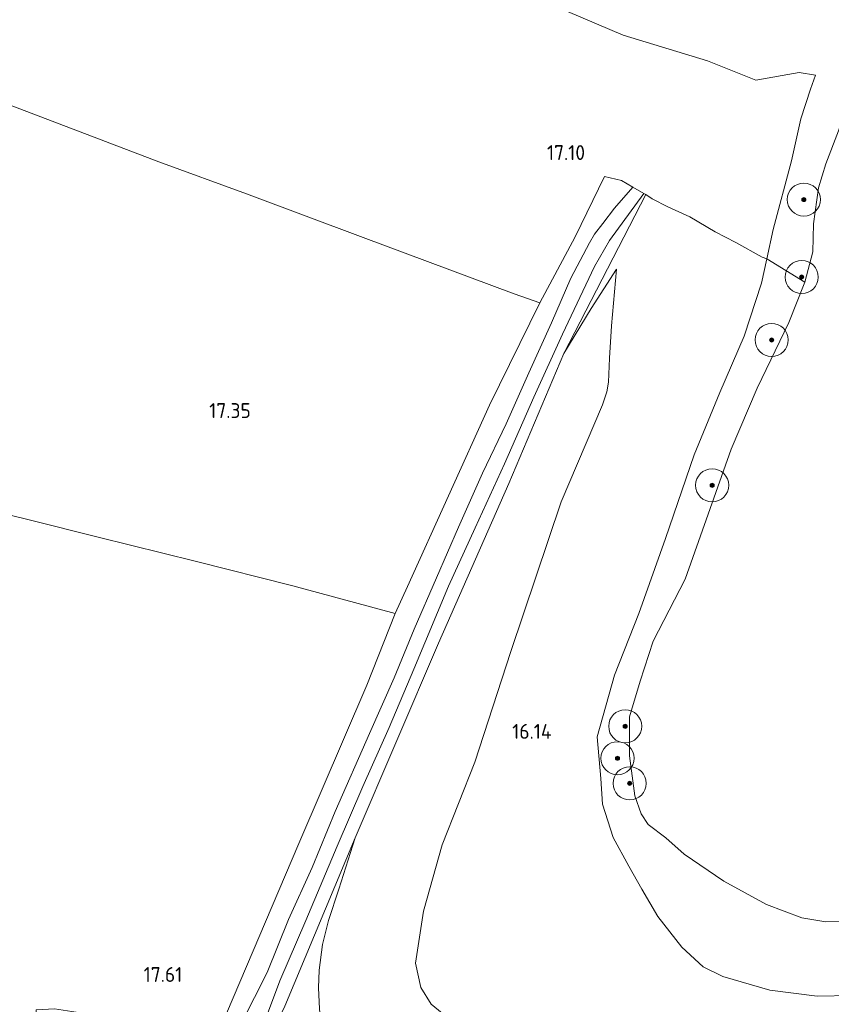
# Model space of a CAD drawing. Extents: x 196936 to 200438, y 361224 to 364196.
# Tile 224 of 256: x 198351 to 198449, y 363491 to 363610. Entities that reach past the tile are written whole.
import ezdxf
from ezdxf.enums import TextEntityAlignment as Align

# ---------------------------------------------------------------- set-up
doc = ezdxf.new("R2010")
doc.units = 0
for name, color, linetype, lineweight in [('B-ME-GR-BOOM-S', 90, 'Continuous', 25), ('B-ME-GR-GRAS-GV', 60, 'Continuous', 13), ('B-ME-GW-TALUD_KRUIN-G', 90, 'Continuous', 18), ('B-ME-GW-TALUD_TEEN-G', 90, 'Continuous', 18), ('B-ME-IE-TERREINAFSCHEIDING_DOORGANG-G', 210, 'Continuous', 18), ('B-ME-IE-TERREINAFSCHEIDING_KUNSTMATIG_HEKWERK-G', 20, 'IE-TERREINAFSCHEIDING-KUNSTMATIG', 18), ('B-ME-OG-HOOGTEPUNT-S', 7, 'Continuous', 25), ('B-ME-OG-WATER_POEL-GV', 7, 'Continuous', 18), ('B-ME-VH-VERHARDING_HALFVERHARDING-GV', 252, 'Continuous', 18)]:
    doc.layers.add(name, color=color, linetype=linetype, lineweight=lineweight)
doc.styles.add('NLCS-ISO-ANNOTATIVE-T18', font='NLCS-ISO.ttf', dxfattribs={"height": 1.8})
doc.linetypes.add('IE-TERREINAFSCHEIDING-KUNSTMATIG', pattern='A,4,[82,NLCS.SHX,S=0.75,R=90,X=0,Y=0],4,-2', length=10)

# ---------------------------------------------------------------- blocks, each defined once
blk = doc.blocks.new('SAL-HOOGTELABEL-SO')
at = {"color": 0, "linetype": 'ByBlock', "lineweight": -2, "style": 'NLCS-ISO-ANNOTATIVE-T18'}
blk.add_attdef('HOOGTE', text='', height=1.8, dxfattribs=at).set_placement((2.79, 0), align=Align.RIGHT)
blk = doc.blocks.new('SGR-BOOM_01-SO')
at = {"linetype": 'ByBlock', "lineweight": 18}
h = blk.add_hatch(color=0, dxfattribs=at)
h.dxf.hatch_style = 1
edge = h.paths.add_edge_path()
edge.add_arc((0, 0), 0.25, 0, 360)
at = {"color": 0, "linetype": 'ByBlock', "lineweight": 18}
for radius in [2, 0.25]:
    blk.add_circle((0, 0), radius, dxfattribs=at)

msp = doc.modelspace()

# ---------------------------------------------------------------- linework, layer by layer
at = {"layer": 'B-ME-GR-GRAS-GV'}
for points in [[(198412.415, 363613.044, 16.853), (198424.253, 363607.983, 16.778), (198434.446, 363604.879, 16.643), (198440.308, 363602.519, 16.424), (198445.554, 363603.458, 16.172), (198447.517, 363603.119, 16.19), (198446.906, 363601.424, 16.085), (198445.75, 363597.851, 16.109), (198444.625, 363592.779, 16.235), (198442.395, 363584.503, 16.199), (198441.618, 363580.931, 16.047), (198441.083, 363581.146, 16.2), (198437.885, 363582.927, 16.486), (198435.365, 363584.185, 16.731), (198432.322, 363586.023, 16.845), (198429.648, 363587.225, 16.897), (198427.761, 363588.187, 16.913), (198427.008, 363588.719, 17.069), (198426.769, 363588.852, 16.975), (198425.446, 363589.592, 17.028), (198424.059, 363590.398, 17.101), (198422.006, 363590.898, 17.127), (198418.486, 363583.607, 17.272), (198414.182, 363575.63, 17.6), (198411.105, 363576.729, 17.454), (198392.85, 363583.501, 17.368), (198378.755, 363588.811, 17.389), (198368.15, 363592.649, 17.422), (198349.681, 363599.692, 17.211)], [(198452.661, 363610.697, 14.4), (198452.592, 363604.842, 14.4), (198451.534, 363600.414, 14.4), (198450.292, 363596.394, 14.4), (198448.745, 363592.409, 14.4), (198447.865, 363589.503, 14.4), (198447.281, 363585.174, 14.4), (198447.194, 363581.79, 14.4), (198446.224, 363578.124, 14.4), (198441.618, 363580.931, 16.047), (198442.395, 363584.503, 16.199), (198444.625, 363592.779, 16.235), (198445.75, 363597.851, 16.109), (198446.906, 363601.424, 16.085), (198447.517, 363603.119, 16.19), (198445.554, 363603.458, 16.172), (198440.308, 363602.519, 16.424), (198434.446, 363604.879, 16.643), (198424.253, 363607.983, 16.778), (198412.415, 363613.044, 16.853)], [(198349.681, 363599.692, 17.211), (198368.15, 363592.649, 17.422), (198378.755, 363588.811, 17.389), (198392.85, 363583.501, 17.368), (198411.105, 363576.729, 17.454), (198414.182, 363575.63, 17.6), (198408.105, 363563.266, 17.752), (198398.211, 363541.348, 17.817), (198396.735, 363538.08, 17.838), (198384.354, 363541.44, 17.525), (198372.545, 363544.391, 17.368), (198360.841, 363547.317, 17.206), (198352.34, 363549.448, 17.103), (198343.616, 363551.574, 17.119)], [(198375.527, 363487.854, 17.854), (198385.096, 363510.291, 17.903), (198393.295, 363529.437, 18.06), (198396.735, 363538.08, 17.838), (198398.211, 363541.348, 17.817), (198408.105, 363563.266, 17.752), (198414.182, 363575.63, 17.6), (198418.486, 363583.607, 17.272), (198422.006, 363590.898, 17.127), (198424.059, 363590.398, 17.101), (198425.446, 363589.592, 17.028), (198423.211, 363587.053, 17.081), (198421.815, 363585.195, 17.077), (198420.82, 363583.924, 17.039), (198420.184, 363582.882, 17.043), (198417.93, 363578.62, 17.145), (198415.603, 363573.219, 17.276), (198412.867, 363567.172, 17.395), (198410.118, 363561.007, 17.488), (198407.27, 363555.033, 17.522), (198404.359, 363548.524, 17.573), (198401.703, 363542.378, 17.645), (198399.013, 363536.205, 17.649), (198396.596, 363530.302, 17.717), (198393.631, 363523.588, 17.704), (198389.469, 363514.147, 17.696), (198386.682, 363507.412, 17.704), (198383.826, 363501.108, 17.713), (198381.26, 363494.709, 17.666), (198378.194, 363488.671, 17.585)], [(198380.565, 363487.788, 17.556), (198382.803, 363493.712, 17.581), (198385.924, 363500.981, 17.628), (198389.699, 363509.954, 17.7), (198392.813, 363517.164, 17.759), (198395.98, 363524.307, 17.721), (198398.987, 363531.378, 17.67), (198403.186, 363541.388, 17.585), (198406.372, 363548.438, 17.522), (198409.94, 363556.168, 17.505), (198413.457, 363564.235, 17.369), (198416.951, 363571.853, 17.263), (198420.813, 363580.031, 17.005), (198422.629, 363583.137, 16.971), (198426.769, 363588.852, 16.975), (198427.008, 363588.719, 17.069), (198417.116, 363569.496, 17.47), (198410.456, 363553.787, 17.668), (198401.963, 363534.481, 17.831), (198391.896, 363510.968, 17.948), (198383.405, 363490.626, 17.936)], [(198403.282, 363489.052, 16.447), (198401.072, 363490.897, 16.467), (198399.815, 363492.91, 16.493), (198399.177, 363495.831, 16.519), (198400.145, 363502.109, 16.447), (198402.393, 363510.15, 16.415), (198406.361, 363520.136, 16.375), (198410.677, 363533.487, 16.323), (198416.76, 363551.576, 16.356), (198421.789, 363563.3, 16.588), (198422.276, 363564.873, 16.639), (198422.502, 363566.023, 16.669), (198422.634, 363568.936, 16.728), (198422.852, 363572.834, 16.817), (198423.448, 363579.676, 16.953), (198420.384, 363574.936, 17.262), (198417.116, 363569.496, 17.47), (198427.008, 363588.719, 17.069), (198427.761, 363588.187, 16.913), (198429.648, 363587.225, 16.897), (198432.322, 363586.023, 16.845), (198435.365, 363584.185, 16.731), (198437.885, 363582.927, 16.486), (198441.083, 363581.146, 16.2), (198441.618, 363580.931, 16.047), (198440.981, 363578.006, 15.923), (198438.877, 363571.616, 15.992), (198435.944, 363564.775, 16.061), (198432.862, 363557.242, 15.866), (198429.389, 363547.152, 15.788), (198426.154, 363538.089, 15.731), (198423.229, 363530.627, 15.74), (198421.108, 363523.162, 15.743), (198421.561, 363518.132, 15.667), (198421.78, 363515.059, 15.721), (198423.042, 363511.015, 15.673), (198424.951, 363507.55, 15.678), (198426.518, 363504.782, 15.792), (198428.445, 363501.47, 15.705), (198431.368, 363497.772, 15.797), (198433.944, 363495.387, 15.819), (198436.315, 363494.222, 15.781), (198441.984, 363492.555, 15.613), (198447.726, 363491.844, 15.521), (198451.865, 363491.938, 15.57)], [(198451.865, 363491.938, 15.57), (198447.726, 363491.844, 15.521), (198441.984, 363492.555, 15.613), (198436.315, 363494.222, 15.781), (198433.944, 363495.387, 15.819), (198431.368, 363497.772, 15.797), (198428.445, 363501.47, 15.705), (198426.518, 363504.782, 15.792), (198424.951, 363507.55, 15.678), (198423.042, 363511.015, 15.673), (198421.78, 363515.059, 15.721), (198421.561, 363518.132, 15.667), (198421.108, 363523.162, 15.743), (198423.229, 363530.627, 15.74), (198426.154, 363538.089, 15.731), (198429.389, 363547.152, 15.788), (198432.862, 363557.242, 15.866), (198435.944, 363564.775, 16.061), (198438.877, 363571.616, 15.992), (198440.981, 363578.006, 15.923), (198441.618, 363580.931, 16.047), (198446.224, 363578.124, 14.4), (198444.266, 363573.261, 14.4), (198440.479, 363565.296, 14.4), (198437.305, 363557.953, 14.4), (198431.764, 363542.247, 14.4), (198427.878, 363534.756, 14.4), (198426.309, 363529.925, 14.4), (198425.032, 363525.6, 14.4), (198425.021, 363520.895, 14.4), (198425.686, 363516.034, 14.4), (198426.435, 363513.864, 14.4), (198427.291, 363512.606, 14.4), (198429.413, 363510.969, 14.4), (198431.653, 363509.01, 14.4), (198436.44, 363505.749, 14.4), (198441.584, 363502.91, 14.4), (198445.874, 363501.328, 14.4), (198448.748, 363500.837, 14.4), (198452.15, 363500.901, 14.4)], [(198387.587, 363490.328, 17.498), (198387.457, 363492.845, 17.55), (198387.525, 363494.972, 17.576), (198387.954, 363498.094, 17.61), (198388.662, 363501, 17.687), (198389.932, 363504.785, 17.833), (198391.896, 363510.968, 17.948), (198401.963, 363534.481, 17.831), (198410.456, 363553.787, 17.668), (198417.116, 363569.496, 17.47), (198420.384, 363574.936, 17.262), (198423.448, 363579.676, 16.953), (198422.852, 363572.834, 16.817), (198422.634, 363568.936, 16.728), (198422.502, 363566.023, 16.669), (198422.276, 363564.873, 16.639), (198421.789, 363563.3, 16.588), (198416.76, 363551.576, 16.356), (198410.677, 363533.487, 16.323), (198406.361, 363520.136, 16.375), (198402.393, 363510.15, 16.415), (198400.145, 363502.109, 16.447), (198399.177, 363495.831, 16.519), (198399.815, 363492.91, 16.493), (198401.072, 363490.897, 16.467), (198403.282, 363489.052, 16.447)], [(198343.616, 363551.574, 17.119), (198352.34, 363549.448, 17.103), (198360.841, 363547.317, 17.206), (198372.545, 363544.391, 17.368), (198384.354, 363541.44, 17.525), (198396.735, 363538.08, 17.838), (198393.295, 363529.437, 18.06), (198385.096, 363510.291, 17.903), (198375.527, 363487.854, 17.854), (198373.321, 363487.919, 17.768), (198366.944, 363488.671, 17.935), (198361.341, 363489.41, 17.925), (198355.552, 363490.304, 17.881), (198353.343, 363490.192, 17.801), (198353.362, 363489.879, 17.751), (198350.486, 363489.84, 17.708)], [(198383.405, 363490.626, 17.936), (198391.896, 363510.968, 17.948), (198389.932, 363504.785, 17.833), (198388.662, 363501, 17.687), (198387.954, 363498.094, 17.61), (198387.525, 363494.972, 17.576), (198387.457, 363492.845, 17.55), (198387.587, 363490.328, 17.498)]]:
    msp.add_polyline3d(points, dxfattribs=at)
at = {"layer": 'B-ME-GW-TALUD_KRUIN-G'}
for points in [[(198421.108, 363523.162, 15.743), (198423.229, 363530.627, 15.74), (198426.154, 363538.089, 15.731), (198429.389, 363547.152, 15.788), (198432.862, 363557.242, 15.866), (198435.944, 363564.775, 16.061), (198438.877, 363571.616, 15.992), (198440.981, 363578.006, 15.923), (198441.618, 363580.931, 16.047), (198442.395, 363584.503, 16.199), (198444.625, 363592.779, 16.235), (198445.75, 363597.851, 16.109), (198446.906, 363601.424, 16.085), (198447.517, 363603.119, 16.19), (198445.554, 363603.458, 16.172), (198440.308, 363602.519, 16.424), (198434.446, 363604.879, 16.643), (198424.253, 363607.983, 16.778), (198412.415, 363613.044, 16.853)], [(198421.108, 363523.162, 15.743), (198421.561, 363518.132, 15.667), (198421.78, 363515.059, 15.721), (198423.042, 363511.015, 15.673), (198424.951, 363507.55, 15.678), (198426.518, 363504.782, 15.792), (198428.445, 363501.47, 15.705), (198431.368, 363497.772, 15.797), (198433.944, 363495.387, 15.819), (198436.315, 363494.222, 15.781), (198441.984, 363492.555, 15.613), (198447.726, 363491.844, 15.521), (198451.865, 363491.938, 15.57)], [(198391.896, 363510.968, 17.948), (198389.932, 363504.785, 17.833), (198388.662, 363501, 17.687), (198387.954, 363498.094, 17.61), (198387.525, 363494.972, 17.576), (198387.457, 363492.845, 17.55), (198387.587, 363490.328, 17.498), (198387.767, 363488.233, 17.417)]]:
    msp.add_polyline3d(points, dxfattribs=at)
at = {"layer": 'B-ME-GW-TALUD_TEEN-G'}
for points in [[(198423.448, 363579.676, 16.953), (198422.852, 363572.834, 16.817), (198422.634, 363568.936, 16.728), (198422.502, 363566.023, 16.669), (198422.276, 363564.873, 16.639), (198421.789, 363563.3, 16.588)], [(198489.363, 363439.482, 16.761), (198488.992, 363441.694, 16.637), (198487.843, 363444.628, 16.585), (198484.868, 363448.709, 16.447), (198483.078, 363450.551, 16.428), (198478.1, 363453.467, 16.421), (198468.079, 363458.326, 16.434), (198453.289, 363465.096, 16.369), (198442.461, 363470.236, 16.297), (198424.915, 363478.168, 16.336), (198413.767, 363482.972, 16.441), (198403.282, 363489.052, 16.447), (198401.072, 363490.897, 16.467), (198399.815, 363492.91, 16.493), (198399.177, 363495.831, 16.519), (198400.145, 363502.109, 16.447), (198402.393, 363510.15, 16.415), (198406.361, 363520.136, 16.375), (198410.677, 363533.487, 16.323), (198416.76, 363551.576, 16.356), (198421.789, 363563.3, 16.588)]]:
    msp.add_polyline3d(points, dxfattribs=at)
at = {"layer": 'B-ME-IE-TERREINAFSCHEIDING_DOORGANG-G'}
for points in [[(198425.446, 363589.592, 17.028), (198426.769, 363588.852, 16.975)], [(198427.008, 363588.719, 17.069), (198427.761, 363588.187, 16.913), (198429.648, 363587.225, 16.897)]]:
    msp.add_polyline3d(points, dxfattribs=at)
at = {"layer": 'B-ME-IE-TERREINAFSCHEIDING_KUNSTMATIG_HEKWERK-G'}
for points in [[(198349.681, 363599.692, 17.211), (198368.15, 363592.649, 17.422), (198378.755, 363588.811, 17.389), (198392.85, 363583.501, 17.368), (198411.105, 363576.729, 17.454), (198414.182, 363575.63, 17.6), (198408.105, 363563.266, 17.752), (198398.211, 363541.348, 17.817), (198396.735, 363538.08, 17.838), (198384.354, 363541.44, 17.525), (198372.545, 363544.391, 17.368), (198360.841, 363547.317, 17.206), (198352.34, 363549.448, 17.103), (198343.616, 363551.574, 17.119)], [(198414.182, 363575.63, 17.6), (198418.486, 363583.607, 17.272), (198422.006, 363590.898, 17.127), (198424.059, 363590.398, 17.101), (198425.446, 363589.592, 17.028)], [(198427.008, 363588.719, 17.069), (198417.116, 363569.496, 17.47)], [(198429.648, 363587.225, 16.897), (198432.322, 363586.023, 16.845), (198435.365, 363584.185, 16.731), (198437.885, 363582.927, 16.486), (198441.083, 363581.146, 16.2), (198441.618, 363580.931, 16.047), (198446.224, 363578.124, 14.4)], [(198423.448, 363579.676, 16.953), (198420.384, 363574.936, 17.262), (198417.116, 363569.496, 17.47)], [(198417.116, 363569.496, 17.47), (198410.456, 363553.787, 17.668), (198401.963, 363534.481, 17.831), (198391.896, 363510.968, 17.948)], [(198396.735, 363538.08, 17.838), (198393.295, 363529.437, 18.06), (198385.096, 363510.291, 17.903), (198375.527, 363487.854, 17.854), (198373.321, 363487.919, 17.768), (198366.944, 363488.671, 17.935), (198361.341, 363489.41, 17.925), (198355.552, 363490.304, 17.881), (198353.343, 363490.192, 17.801), (198353.362, 363489.879, 17.751)], [(198391.896, 363510.968, 17.948), (198383.405, 363490.626, 17.936), (198380.935, 363485.488, 17.855), (198394.561, 363478.742, 17.604), (198406.135, 363473.565, 17.459), (198424.967, 363464.921, 17.342), (198439.303, 363458.216, 17.29), (198459.094, 363448.919, 17.267), (198475.269, 363441.293, 17.29), (198488.473, 363435.177, 17.296), (198490.436, 363439.173, 17.086), (198500.433, 363434.679, 17.162), (198512.442, 363429.325, 17.162), (198528.747, 363422.098, 17.185), (198541.407, 363416.295, 17.08), (198542.042, 363417.464, 16.824), (198543.137, 363419.365, 16.83), (198546.344, 363425.825, 16.935), (198549.44, 363432.049, 17.115), (198555.442, 363444.645, 17.243), (198562.915, 363459.512, 17.313), (198570.722, 363475.459, 17.517), (198578.738, 363491.422, 17.593)]]:
    msp.add_polyline3d(points, dxfattribs=at)
at = {"layer": 'B-ME-OG-WATER_POEL-GV'}
msp.add_polyline3d([(198452.15, 363500.901, 14.4), (198448.748, 363500.837, 14.4), (198445.874, 363501.328, 14.4), (198441.584, 363502.91, 14.4), (198436.44, 363505.749, 14.4), (198431.653, 363509.01, 14.4), (198429.413, 363510.969, 14.4), (198427.291, 363512.606, 14.4), (198426.435, 363513.864, 14.4), (198425.686, 363516.034, 14.4), (198425.021, 363520.895, 14.4), (198425.032, 363525.6, 14.4), (198426.309, 363529.925, 14.4), (198427.878, 363534.756, 14.4), (198431.764, 363542.247, 14.4), (198437.305, 363557.953, 14.4), (198440.479, 363565.296, 14.4), (198444.266, 363573.261, 14.4), (198446.224, 363578.124, 14.4), (198447.194, 363581.79, 14.4), (198447.281, 363585.174, 14.4), (198447.865, 363589.503, 14.4), (198448.745, 363592.409, 14.4), (198450.292, 363596.394, 14.4)], dxfattribs=at)
at = {"layer": 'B-ME-VH-VERHARDING_HALFVERHARDING-GV'}
msp.add_polyline3d([(198378.194, 363488.671, 17.585), (198381.26, 363494.709, 17.666), (198383.826, 363501.108, 17.713), (198386.682, 363507.412, 17.704), (198389.469, 363514.147, 17.696), (198393.631, 363523.588, 17.704), (198396.596, 363530.302, 17.717), (198399.013, 363536.205, 17.649), (198401.703, 363542.378, 17.645), (198404.359, 363548.524, 17.573), (198407.27, 363555.033, 17.522), (198410.118, 363561.007, 17.488), (198412.867, 363567.172, 17.395), (198415.603, 363573.219, 17.276), (198417.93, 363578.62, 17.145), (198420.184, 363582.882, 17.043), (198420.82, 363583.924, 17.039), (198421.815, 363585.195, 17.077), (198423.211, 363587.053, 17.081), (198425.446, 363589.592, 17.028), (198426.769, 363588.852, 16.975), (198422.629, 363583.137, 16.971), (198420.813, 363580.031, 17.005), (198416.951, 363571.853, 17.263), (198413.457, 363564.235, 17.369), (198409.94, 363556.168, 17.505), (198406.372, 363548.438, 17.522), (198403.186, 363541.388, 17.585), (198398.987, 363531.378, 17.67), (198395.98, 363524.307, 17.721), (198392.813, 363517.164, 17.759), (198389.699, 363509.954, 17.7), (198385.924, 363500.981, 17.628), (198382.803, 363493.712, 17.581), (198380.565, 363487.788, 17.556)], dxfattribs=at)

# ---------------------------------------------------------------- block references
at = {"layer": 'B-ME-GR-BOOM-S'}
for p in [(198446.103, 363588.101, 15.043), (198445.843, 363578.745, 14.578), (198442.208, 363571.14, 14.676), (198435.022, 363553.575, 14.532), (198424.518, 363524.456, 14.46), (198423.582, 363520.595, 14.616), (198425.059, 363517.563, 14.422)]:
    msp.add_blockref('SGR-BOOM_01-SO', p, dxfattribs=at)
at = {"layer": 'B-ME-OG-HOOGTEPUNT-S'}
for p, values in [((198416.875, 363592.88, 17.095), {'HOOGTE': '17.10'}), ((198376.489, 363561.706, 17.353), {'HOOGTE': '17.35'}), ((198412.83, 363522.939, 16.139), {'HOOGTE': '16.14'}), ((198368.214, 363493.563, 17.609), {'HOOGTE': '17.61'})]:
    msp.add_blockref('SAL-HOOGTELABEL-SO', p, dxfattribs=at).add_auto_attribs(values)

doc.saveas('drawing.dxf')
